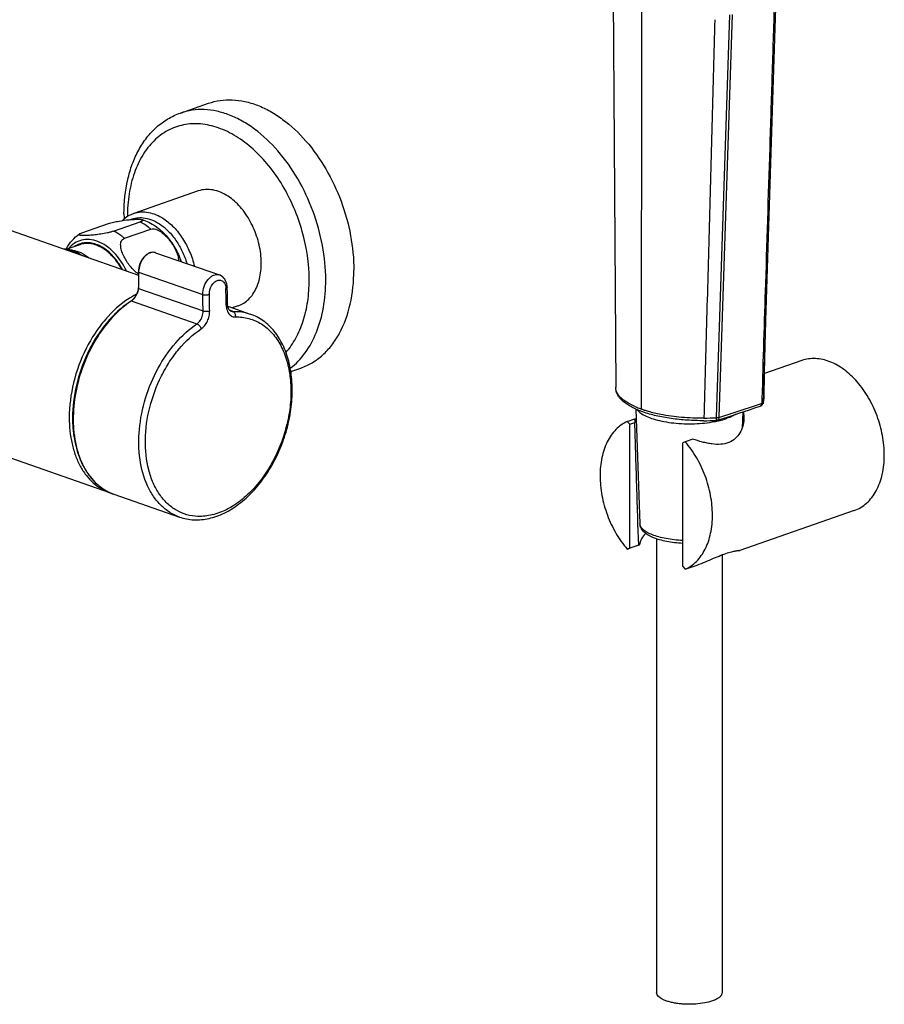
# Model space of a CAD drawing. Header units: millimetres. Extents: x -108 to 621, y -139 to 745.
# Tile 2 of 29: x 125 to 310, y -80 to 131. Entities that reach past the tile are written whole.
import ezdxf

# ---------------------------------------------------------------- set-up
doc = ezdxf.new("R2010")
doc.units = ezdxf.units.MM
doc.header["$LTSCALE"] = 23.1
doc.layers.get('0').update_dxf_attribs({"linetype": 'CONTINUOUS'})

msp = doc.modelspace()

# ---------------------------------------------------------------- linework, layer by layer
at = {"color": 7, "linetype": 'CONTINUOUS'}
for p, q in [((251.79, 139.07), (252.38, 52.07)), ((285.93, 111.38), (286.77, 138.41)), ((-21.01, 135.86), (150.26, 76.16)), ((159.25, 110.82), (165.26, 112.91)), ((163.08, 94.15), (149.29, 89.34)), ((138.19, 85.19), (143.84, 87.16)), ((144.96, 85.54), (150.61, 87.51)), ((147.26, 84.02), (152.91, 85.99)), ((137.74, 82.65), (134.93, 81.67)), ((136.15, 81.5), (135.08, 81.65)), ((153.94, 80.93), (167.61, 76.17)), ((150.26, 76.82), (150.26, 73.53)), ((150.25, 73.34), (150.25, 73.23)), ((148.68, 70.6), (148.68, 70.6)), ((169.34, 69.98), (169.34, 69.98)), ((171.63, 69.6), (170.35, 69.15)), ((283.96, 48.6), (284.67, 71.57)), ((169.39, 69.49), (174.19, 67.81)), ((170.04, 68.44), (170.04, 68.44)), ((144.16, 29.57), (57.3, 59.84)), ((292.22, 57.87), (284.22, 55.08)), ((182.86, 55.51), (185.01, 56.26)), ((252.38, 52.08), (252.38, 52.14)), ((283.87, 48.6), (283.92, 48.73)), ((283.93, 48.74), (283.92, 48.73)), ((283.93, 48.74), (283.99, 48.96)), ((256.65, 47.48), (257.56, 22.95)), ((279.56, 46.85), (279.44, 43.42)), ((283.28, 48.11), (283.28, 48.11)), ((254.85, 44.82), (256.46, 45.38)), ((255.39, 44.23), (254.85, 44.82)), ((255.39, 44.23), (256.46, 44.6)), ((256.68, 37.47), (256.46, 44.6)), ((273.8, 45.06), (273.8, 45.06)), ((255.39, 17.72), (255.39, 44.23)), ((267.24, 40.5), (266.7, 40.29)), ((266.7, 13.78), (266.7, 40.29)), ((268.85, 41.06), (267.24, 40.5)), ((145.01, 29.27), (159.05, 24.38)), ((303.41, 25.77), (278.92, 17.23)), ((257.29, 18.39), (257.14, 22.94)), ((261.12, 19.71), (261.12, -77.43)), ((257.43, 18.4), (254.85, 17.51)), ((254.85, 17.51), (255.39, 17.72)), ((257.29, 18.39), (255.39, 17.72)), ((275.12, 16.29), (275.12, -77.43)), ((266.7, 13.78), (267.24, 13.19)), ((267.24, 13.19), (269.82, 14.09))]:
    msp.add_line(p, q, dxfattribs=at)
at = {"color": 9, "linetype": 'CONTINUOUS'}
for p, q in [((257.86, 47.49), (257.93, 132.59)), ((276.74, 131.87), (273.88, 45.64)), ((277.26, 131.9), (274.45, 45.72)), ((150.31, 76.77), (164.02, 71.99)), ((150.31, 76.77), (150.31, 73.48)), ((150.31, 73.28), (164.1, 68.48)), ((148.75, 70.61), (162.79, 65.71)), ((170.44, 68.38), (169.79, 68.61)), ((284.46, 65), (284.51, 66.44)), ((252.39, 52.06), (252.38, 52.07)), ((252.38, 52.06), (252.38, 52.07)), ((283.65, 49.74), (283.62, 48.72)), ((256.49, 48.02), (256.47, 48.03)), ((256.5, 48.02), (256.48, 48.03))]:
    msp.add_line(p, q, dxfattribs=at)
at = {"color": 7, "linetype": 'CONTINUOUS'}
for points in [[(284.51, 66.44), (284.79, 75.34), (285.93, 111.38)], [(169.27, 73.49), (169.24, 73.86), (169.17, 74.26), (169.07, 74.62), (168.93, 74.95), (168.76, 75.26), (168.55, 75.52), (168.32, 75.76), (168.06, 75.95), (167.78, 76.1), (167.61, 76.17)], [(149.67, 71.71), (149.58, 71.57), (149.48, 71.43)], [(150.16, 72.77), (150.08, 72.55), (149.96, 72.24), (149.8, 71.94), (149.67, 71.71)], [(150.25, 73.23), (150.23, 73.07), (150.19, 72.9), (150.16, 72.77)], [(150.26, 73.53), (150.25, 73.43), (150.25, 73.34)], [(149.11, 70.98), (148.94, 70.81), (148.77, 70.67), (148.68, 70.6)], [(149.48, 71.43), (149.43, 71.36), (149.28, 71.16), (149.11, 70.98)], [(170.04, 68.44), (169.97, 68.47), (169.85, 68.55), (169.74, 68.65), (169.63, 68.8), (169.53, 68.99), (169.45, 69.21), (169.39, 69.46), (169.35, 69.73), (169.34, 69.98)], [(284.1, 49.73), (284.22, 55.27), (284.36, 60.98), (284.51, 66.44)], [(283.28, 48.11), (283.35, 48.14), (283.47, 48.2), (283.59, 48.27), (283.7, 48.37), (283.79, 48.48), (283.87, 48.6)], [(283.99, 48.96), (284.08, 49.39), (284.1, 49.73)], [(273.8, 45.06), (273.84, 45.06), (273.94, 45.07), (274.04, 45.09), (274.12, 45.11)]]:
    msp.add_lwpolyline(points, dxfattribs=at)
for centre, radius, start, end in [((184.34, 89.27), 37.16, 180.0048, 181.7481), ((134.3, 76.17), 5.54, 81.9685, 89.2726), ((143.94, 76.73), 10.42, 150.9858, 151.5643), ((143.89, 76.75), 10.36, 150.5548, 150.9856), ((153.67, 81.36), 6.04, 233.1241, 235.5413), ((-1098.29, 46.4), 1267.85, 1.06566, 1.22432), ((261.14, 51.31), 5.8, 236.3095, 236.8917), ((194.57, 303.88), 270.71, 287.0891, 289.13), ((271.11, 96.32), 51.33, 270.1535, 273.0052), ((269.27, 67.75), 23.33, 280.551, 281.3105), ((269.47, 66.71), 22.27, 281.3098, 282.1478), ((269.73, 65.54), 21.08, 282.1465, 283.1086), ((147.57, 39.36), 10.37, 250.7838, 253.0263)]:
    msp.add_arc(centre, radius, start, end, dxfattribs=at)
at = {"color": 9, "linetype": 'CONTINUOUS'}
for centre, radius, start, end in [((133.91, 75.58), 6.01, 79.0694, 80.221), ((133.9, 75.5), 6.1, 78.1802, 79.07), ((133.65, 74.61), 7.02, 70.1782, 70.7823), ((153.42, 79.36), 1.66, 86.6547, 88.3215), ((153.42, 79.42), 1.6, 78.0218, 86.6883), ((153.43, 79.48), 1.54, 70.7771, 77.9755), ((154.96, 76.76), 4.65, 174.0103, 179.327), ((154.63, 76.77), 4.32, 179.3981, 179.9993), ((158.06, 55.8), 18.21, 118.9719, 122.4232), ((157.78, 56.29), 17.64, 118.7138, 118.9619), ((157.68, 56.48), 17.42, 117.7362, 118.7154), ((157.51, 56.8), 17.07, 116.6895, 117.7365), ((144.78, 74.83), 5.86, 324.9595, 327.5904), ((145.98, 74.07), 4.44, 327.5419, 334.8851), ((146.07, 74.03), 4.35, 334.888, 337.3911), ((146.18, 73.98), 4.23, 337.3901, 339.9454), ((146.35, 73.92), 4.05, 339.9408, 342.5774), ((147.92, 73.43), 2.4, 342.588, 343.5999), ((147.96, 73.42), 2.36, 343.5985, 345.0366), ((148.11, 73.38), 2.2, 344.9728, 352.6576), ((148.28, 73.35), 2.03, 352.7089, 358.0726), ((143.83, 73.48), 6.49, 358.5408, 0.0033), ((143.93, 73.48), 6.38, 358.2419, 358.5377), ((-1102.53, 44.92), 1266.85, 1.06566, 1.22432), ((-1102.39, 44.92), 1268.12, 1.06566, 1.22432), ((-1098.85, 46.15), 1268.12, 1.06566, 1.22432), ((159.64, 54.35), 19.56, 123.8011, 123.9889), ((145.81, 74.1), 4.6, 321.8432, 324.3329), ((145.4, 74.4), 5.11, 324.3054, 324.9092), ((194.46, 305.83), 272.14, 287.0927, 289.0159), ((199.35, 291.52), 257.01, 289.0261, 289.1414), ((283.18, 48.99), 0.79, 341.4093, 358.223), ((281.32, 49.85), 2.79, 341.4876, 342.2617), ((281.62, 49.78), 2.48, 353.0413, 358.8767), ((263.6, 64.37), 17.83, 246.4882, 247.7702), ((264.73, 67.18), 20.86, 247.8348, 250.7924), ((265.6, 69.68), 23.5, 250.785, 252.3894), ((271.1, 98.81), 53.25, 270.1603, 272.9981), ((149.1, 39.93), 11.46, 227.928, 229.2749), ((148.87, 39.66), 11.1, 229.263, 234.888), ((148.61, 39.3), 10.66, 234.925, 236.9761), ((148.48, 39.11), 10.44, 236.9677, 242.4728), ((148.4, 38.95), 10.25, 242.4858, 244.6404), ((148.35, 38.85), 10.15, 244.6376, 250.7711)]:
    msp.add_arc(centre, radius, start, end, dxfattribs=at)
at = {"color": 7, "linetype": 'CONTINUOUS'}
for centre, major_axis, ratio, start_param, end_param in [((267.98, 40.63), (10.79, -6.99), 0.582074, -2.832342, -2.738993), ((268.25, 22.51), (10.97, 4.11), 0.023093, -3.093858, -2.98309)]:
    msp.add_ellipse(centre, major_axis=major_axis, ratio=ratio, start_param=start_param, end_param=end_param, dxfattribs=at)
at = {"color": 9, "linetype": 'CONTINUOUS'}
for points, knots in [([(286.36, 136.21), (286.19, 131.06), (285.86, 120.75), (285.22, 100.13), (284.73, 84.66), (284.41, 74.35)], [0, 0, 0, 0, 0.249992, 0.499984, 1, 1, 1, 1]), ([(273.58, 130.8), (273.48, 127.25), (273.28, 120.15), (272.98, 109.5), (272.7, 98.85), (272.32, 84.64), (271.83, 66.88), (271.44, 52.67), (271.25, 45.57)], [0, 0, 0, 0, 0.124835, 0.249787, 0.374843, 0.499906, 0.749949, 1, 1, 1, 1]), ([(190.34, 75.1), (190.34, 77.57), (189.84, 82.61), (187.8, 89.93), (184.58, 96.79), (180.38, 102.75), (176.17, 106.76), (172.54, 109.13), (169.83, 110.43), (167.09, 111.27), (164.38, 111.63), (161.74, 111.51), (160.05, 111.1), (159.25, 110.82)], [0, 0, 0, 0, 0.138094, 0.280741, 0.422785, 0.559155, 0.685713, 0.744617, 0.800436, 0.853351, 0.903779, 0.952377, 1, 1, 1, 1]), ([(186.8, 75.1), (186.8, 78.59), (186, 83.91), (183.64, 90.58), (181.24, 95.32), (178.31, 99.55), (174.97, 103.12), (171.33, 105.89), (167.51, 107.76), (163.66, 108.64), (159.91, 108.47), (156.44, 107.22), (153.43, 104.96), (151, 101.82), (149.22, 97.93), (148.14, 93.46), (147.91, 90.29), (147.91, 88.65)], [0, 0, 0, 0, 0.144765, 0.219199, 0.292779, 0.363988, 0.431533, 0.494511, 0.552592, 0.606202, 0.656641, 0.705974, 0.756571, 0.810454, 0.868866, 0.93217, 1, 1, 1, 1]), ([(149.29, 89.34), (149.77, 89.51), (150.82, 89.72), (152.45, 89.62), (154.11, 89.11), (155.16, 88.53), (155.67, 88.2)], [0, 0, 0, 0, 0.230479, 0.469824, 0.725057, 1, 1, 1, 1]), ([(148.6, 88.03), (149.01, 88.21), (149.9, 88.45), (150.82, 88.47), (151.28, 88.42)], [0, 0, 0, 0, 0.493425, 1, 1, 1, 1]), ([(152.91, 85.99), (152.73, 86.14), (152.01, 86.72), (151.23, 87.21), (150.61, 87.51)], [0, 0, 0, 0, 0.26003, 1, 1, 1, 1]), ([(151.28, 88.42), (151.88, 88.36), (153.12, 88.05), (154.25, 87.46), (154.8, 87.09)], [0, 0, 0, 0, 0.478464, 1, 1, 1, 1]), ([(154.8, 87.09), (155.47, 86.65), (156.75, 85.57), (158.38, 83.57), (159.72, 81.21), (160.38, 79.49), (160.64, 78.6)], [0, 0, 0, 0, 0.228795, 0.47564, 0.735121, 1, 1, 1, 1]), ([(155.67, 88.2), (156.46, 87.68), (157.96, 86.39), (159.83, 83.98), (161.31, 81.16), (162, 79.1), (162.25, 78.04)], [0, 0, 0, 0, 0.228578, 0.476188, 0.736224, 1, 1, 1, 1]), ([(147.26, 84.02), (147.07, 84.17), (146.36, 84.75), (145.57, 85.24), (144.96, 85.54)], [0, 0, 0, 0, 0.26003, 1, 1, 1, 1]), ([(147.71, 77.05), (147.02, 78.49), (145.7, 80.47), (143.43, 82.43), (141.66, 83.4), (139.85, 83.84), (138.09, 83.73), (136.5, 83.03), (135.65, 82.25), (135.28, 81.8)], [0, 0, 0, 0, 0.301315, 0.438559, 0.564057, 0.678543, 0.785426, 0.890448, 1, 1, 1, 1]), ([(137.57, 82.76), (137.49, 82.73), (137.15, 82.59), (136.84, 82.42), (136.61, 82.27)], [0, 0, 0, 0, 0.248742, 1, 1, 1, 1]), ([(146.86, 77.34), (146.32, 78.35), (145.08, 80.16), (143.04, 81.91), (141.28, 82.75), (140, 83.07), (138.74, 83.1), (137.94, 82.91), (137.57, 82.76)], [0, 0, 0, 0, 0.294082, 0.559454, 0.679538, 0.791559, 0.897392, 1, 1, 1, 1]), ([(135.15, 81.47), (135.21, 81.45), (135.49, 81.39), (135.76, 81.31), (135.96, 81.24)], [0, 0, 0, 0, 0.246218, 1, 1, 1, 1]), ([(136.03, 81.22), (136.11, 81.19), (136.44, 81.06), (136.75, 80.92), (136.98, 80.79)], [0, 0, 0, 0, 0.245236, 1, 1, 1, 1]), ([(153.47, 81.02), (153.29, 81.03), (152.93, 80.98), (152.4, 80.76), (151.89, 80.4), (151.25, 79.74), (150.64, 78.69), (150.39, 77.73), (150.34, 77.24)], [0, 0, 0, 0, 0.098587, 0.20565, 0.322686, 0.449259, 0.721798, 1, 1, 1, 1]), ([(150.31, 76.77), (150.31, 76.77), (150.28, 76.78), (150.26, 76.8), (150.26, 76.82)], [0, 0, 0, 0, 0.342626, 1, 1, 1, 1]), ([(164.02, 71.99), (164.02, 72.57), (164.23, 73.74), (164.93, 75.02), (165.71, 75.78), (166.34, 76.14), (166.99, 76.3), (167.42, 76.24), (167.61, 76.17)], [0, 0, 0, 0, 0.281103, 0.558605, 0.685121, 0.7997, 0.903183, 1, 1, 1, 1]), ([(165.44, 72.01), (165.42, 72.65), (165.68, 73.62), (166.42, 74.58), (167.01, 74.97), (167.49, 75.08), (167.84, 75.07), (168.16, 74.95), (168.54, 74.67), (168.89, 74.08), (168.97, 73.54), (168.98, 73.25)], [0, 0, 0, 0, 0.290218, 0.427987, 0.548066, 0.601806, 0.652683, 0.702762, 0.754319, 0.867872, 1, 1, 1, 1]), ([(181.82, 59.61), (182.64, 60.53), (184.11, 62.67), (185.66, 66.39), (186.6, 70.6), (186.8, 73.57), (186.8, 75.1)], [0, 0, 0, 0, 0.223213, 0.464148, 0.72359, 1, 1, 1, 1]), ([(182.76, 56.2), (183.98, 57.13), (186.22, 59.5), (188.59, 63.99), (190.04, 69.3), (190.34, 73.12), (190.34, 75.1)], [0, 0, 0, 0, 0.218754, 0.457007, 0.717857, 1, 1, 1, 1]), ([(149.68, 71.71), (149.68, 71.71), (149.68, 71.71), (149.67, 71.71), (149.67, 71.71)], [0, 0, 0, 0, 0.39794, 1, 1, 1, 1]), ([(149.73, 71.68), (149.73, 71.69), (149.71, 71.69), (149.69, 71.7), (149.68, 71.71)], [0, 0, 0, 0, 0.312918, 1, 1, 1, 1]), ([(150.21, 72.71), (150.19, 72.72), (150.17, 72.73), (150.15, 72.76), (150.16, 72.77)], [0, 0, 0, 0, 0.650368, 1, 1, 1, 1]), ([(150.31, 73.28), (150.3, 73.29), (150.28, 73.3), (150.25, 73.32), (150.25, 73.34)], [0, 0, 0, 0, 0.336702, 1, 1, 1, 1]), ([(150.31, 73.48), (150.31, 73.49), (150.29, 73.49), (150.27, 73.5), (150.26, 73.51)], [0, 0, 0, 0, 0.302677, 1, 1, 1, 1]), ([(164.02, 71.99), (164.13, 71.95), (164.37, 71.91), (164.73, 71.9), (165.1, 71.93), (165.33, 71.98), (165.44, 72.01)], [0, 0, 0, 0, 0.231018, 0.49848, 0.766745, 1, 1, 1, 1]), ([(169.27, 73.49), (169.27, 73.44), (169.21, 73.36), (169.09, 73.29), (169.02, 73.26), (168.98, 73.25)], [0, 0, 0, 0, 0.377253, 0.656735, 1, 1, 1, 1]), ([(148.3, 71.16), (146.39, 69.95), (143.76, 67.55), (140.9, 63.73), (138.35, 59.3), (136.13, 53.26), (135.46, 48.14), (135.46, 45.62)], [0, 0, 0, 0, 0.229382, 0.353831, 0.4826, 0.744835, 1, 1, 1, 1]), ([(147.66, 69.88), (145.92, 68.61), (142.71, 65.38), (139.11, 59.44), (136.76, 52.71), (136.17, 47.95), (136.17, 45.62)], [0, 0, 0, 0, 0.232862, 0.486133, 0.746797, 1, 1, 1, 1]), ([(148.7, 70.57), (147.22, 69.57), (144.4, 67.07), (140.97, 62.4), (138.34, 56.96), (136.69, 51.11), (136.13, 45.24), (136.61, 40.55), (137.61, 37.18), (138.61, 34.96), (139.86, 33.02), (140.88, 31.91), (141.42, 31.42)], [0, 0, 0, 0, 0.12095, 0.252242, 0.389707, 0.528034, 0.661771, 0.786272, 0.844199, 0.898996, 0.950799, 1, 1, 1, 1]), ([(148.75, 70.61), (148.75, 70.61), (148.72, 70.62), (148.69, 70.61), (148.68, 70.6)], [0, 0, 0, 0, 0.285355, 1, 1, 1, 1]), ([(149.17, 70.96), (149.14, 70.93), (149.01, 70.8), (148.87, 70.68), (148.75, 70.61)], [0, 0, 0, 0, 0.259345, 1, 1, 1, 1]), ([(149.43, 71.26), (149.41, 71.23), (149.33, 71.13), (149.24, 71.03), (149.17, 70.96)], [0, 0, 0, 0, 0.254704, 1, 1, 1, 1]), ([(169.34, 69.98), (169.34, 69.93), (169.28, 69.85), (169.16, 69.78), (169.09, 69.75), (169.05, 69.74)], [0, 0, 0, 0, 0.378346, 0.657517, 1, 1, 1, 1]), ([(169.05, 69.74), (169.05, 69.58), (169.09, 69.01), (169.26, 68.44), (169.48, 68.08)], [0, 0, 0, 0, 0.270173, 1, 1, 1, 1]), ([(162.79, 65.71), (162.99, 65.85), (163.47, 66.3), (163.97, 67.25), (164.11, 68.07), (164.1, 68.48)], [0, 0, 0, 0, 0.230738, 0.613302, 1, 1, 1, 1]), ([(163.66, 64.63), (163.94, 64.82), (164.47, 65.32), (165.06, 66.27), (165.43, 67.36), (165.51, 68.12), (165.51, 68.5)], [0, 0, 0, 0, 0.230368, 0.48283, 0.744512, 1, 1, 1, 1]), ([(164.1, 68.48), (164.2, 68.45), (164.44, 68.4), (164.8, 68.39), (165.17, 68.42), (165.4, 68.47), (165.51, 68.5)], [0, 0, 0, 0, 0.231181, 0.498647, 0.766828, 1, 1, 1, 1]), ([(169.48, 68.08), (169.64, 67.81), (169.97, 67.45), (170.54, 67.22), (170.84, 67.18), (170.99, 67.19)], [0, 0, 0, 0, 0.513816, 0.756034, 1, 1, 1, 1]), ([(170.04, 68.44), (170.14, 68.41), (170.27, 68.38), (170.41, 68.38), (170.44, 68.38)], [0, 0, 0, 0, 0.746835, 1, 1, 1, 1]), ([(170.44, 68.38), (171.08, 68.4), (172.36, 68.33), (173.6, 68.02), (174.19, 67.81)], [0, 0, 0, 0, 0.504527, 1, 1, 1, 1]), ([(170.44, 68.38), (170.54, 68.35), (170.73, 68.22), (170.91, 67.93), (171.01, 67.57), (171.01, 67.31), (170.99, 67.19)], [0, 0, 0, 0, 0.215806, 0.45974, 0.726448, 1, 1, 1, 1]), ([(159.05, 24.38), (158.32, 24.63), (156.9, 25.32), (155.02, 26.83), (153.41, 28.77), (151.63, 31.98), (150.33, 36.86), (150.26, 43.28), (151.6, 49.93), (154.23, 56.24), (157.94, 61.69), (161.11, 64.59), (162.79, 65.71)], [0, 0, 0, 0, 0.047597, 0.09653, 0.147915, 0.202516, 0.322189, 0.45494, 0.595901, 0.738261, 0.874898, 1, 1, 1, 1]), ([(162.79, 65.71), (162.89, 65.68), (163.09, 65.56), (163.43, 65.22), (163.61, 64.88), (163.66, 64.63)], [0, 0, 0, 0, 0.223715, 0.481726, 1, 1, 1, 1]), ([(170.99, 67.19), (171.97, 67.22), (173.94, 67), (176.68, 65.79), (179.02, 63.77), (180.52, 61.54), (181.47, 59.5), (182.26, 57.19), (182.86, 54.01), (182.97, 49.96), (182.46, 45.75), (181.38, 41.55), (179.75, 37.52), (177.64, 33.8), (175.13, 30.55), (172.31, 27.89), (169.29, 25.92), (166.16, 24.72), (164.02, 24.48), (163.01, 24.51)], [0, 0, 0, 0, 0.050113, 0.099635, 0.150984, 0.206072, 0.235422, 0.26602, 0.330827, 0.399998, 0.472436, 0.546703, 0.621184, 0.694245, 0.764385, 0.830402, 0.891569, 0.947834, 1, 1, 1, 1]), ([(163.01, 24.51), (162.2, 24.54), (160.6, 24.78), (158.35, 25.74), (156.35, 27.24), (154.67, 29.25), (153.34, 31.69), (152.03, 35.55), (151.49, 41.07), (152.46, 47.94), (154.53, 53.53), (156.87, 57.63), (159.5, 61.2), (161.91, 63.46), (163.66, 64.63)], [0, 0, 0, 0, 0.048742, 0.097093, 0.146669, 0.198852, 0.254578, 0.314275, 0.444782, 0.586465, 0.731677, 0.803021, 0.872093, 1, 1, 1, 1]), ([(256.47, 48.03), (255.87, 48.29), (254.8, 48.83), (253.65, 49.69), (252.99, 50.42), (252.65, 50.96), (252.44, 51.51), (252.39, 51.88), (252.38, 52.06)], [0, 0, 0, 0, 0.325356, 0.594398, 0.709439, 0.813424, 0.909064, 1, 1, 1, 1]), ([(283.62, 48.72), (283.62, 48.65), (283.6, 48.51), (283.54, 48.33), (283.43, 48.19), (283.33, 48.13), (283.28, 48.11)], [0, 0, 0, 0, 0.288992, 0.550079, 0.783753, 1, 1, 1, 1]), ([(283.62, 48.72), (283.69, 48.74), (283.81, 48.79), (283.91, 48.87), (283.94, 48.92)], [0, 0, 0, 0, 0.577263, 1, 1, 1, 1]), ([(283.98, 49), (283.99, 49.04), (284.04, 49.2), (284.07, 49.36), (284.08, 49.48)], [0, 0, 0, 0, 0.253847, 1, 1, 1, 1]), ([(258.49, 47.28), (258.76, 47.19), (259.92, 46.84), (261.1, 46.57), (262.01, 46.4)], [0, 0, 0, 0, 0.236828, 1, 1, 1, 1]), ([(262.01, 46.4), (263.48, 46.11), (266.56, 45.69), (269.66, 45.57), (271.25, 45.57)], [0, 0, 0, 0, 0.485664, 1, 1, 1, 1]), ([(135.46, 45.62), (135.46, 43.75), (135.73, 40.99), (136.73, 37.56), (137.73, 35.3), (139, 33.33), (140.51, 31.68), (142.23, 30.4), (143.5, 29.8), (144.16, 29.57)], [0, 0, 0, 0, 0.288818, 0.423116, 0.550089, 0.67003, 0.783863, 0.89315, 1, 1, 1, 1]), ([(136.17, 45.62), (136.17, 45.07), (136.23, 42.96), (136.55, 40.85), (136.96, 39.34)], [0, 0, 0, 0, 0.259763, 1, 1, 1, 1]), ([(273.84, 45.14), (273.84, 45.13), (273.83, 45.11), (273.82, 45.08), (273.81, 45.06)], [0, 0, 0, 0, 0.334709, 1, 1, 1, 1]), ([(273.88, 45.64), (273.88, 45.54), (273.88, 45.37), (273.86, 45.21), (273.84, 45.14)], [0, 0, 0, 0, 0.590226, 1, 1, 1, 1]), ([(273.88, 45.64), (273.94, 45.64), (274.13, 45.65), (274.32, 45.68), (274.45, 45.72)], [0, 0, 0, 0, 0.270157, 1, 1, 1, 1]), ([(274.45, 45.72), (274.45, 45.65), (274.43, 45.51), (274.37, 45.33), (274.26, 45.19), (274.17, 45.13), (274.12, 45.11)], [0, 0, 0, 0, 0.296044, 0.559667, 0.790533, 1, 1, 1, 1]), ([(266.7, 19.36), (266.09, 19.38), (264.9, 19.48), (263.19, 19.73), (261.63, 20.08), (260.27, 20.51), (259.15, 21.03), (258.4, 21.53), (257.97, 21.97), (257.75, 22.29), (257.61, 22.62), (257.57, 22.84), (257.56, 22.95)], [0, 0, 0, 0, 0.176892, 0.345167, 0.500384, 0.638757, 0.757502, 0.855404, 0.896949, 0.934189, 0.968077, 1, 1, 1, 1])]:
    msp.add_open_spline(points, degree=3, knots=knots, dxfattribs=at)
at = {"color": 7, "linetype": 'CONTINUOUS'}
for points, knots in [([(165.26, 112.91), (166.06, 113.19), (167.75, 113.6), (170.39, 113.73), (173.1, 113.36), (175.84, 112.52), (178.55, 111.22), (182.18, 108.85), (186.39, 104.85), (190.59, 98.89), (193.81, 92.03), (195.85, 84.7), (196.35, 79.66), (196.35, 77.19)], [0, 0, 0, 0, 0.047623, 0.096221, 0.146649, 0.199564, 0.255383, 0.314287, 0.440845, 0.577215, 0.719259, 0.861906, 1, 1, 1, 1]), ([(147.18, 89.27), (147.18, 91.72), (147.54, 95.34), (148.87, 99.87), (150.24, 102.9), (151.98, 105.59), (154.08, 107.86), (156.51, 109.65), (158.32, 110.5), (159.25, 110.82)], [0, 0, 0, 0, 0.279349, 0.410927, 0.536869, 0.657673, 0.774263, 0.887892, 1, 1, 1, 1]), ([(169.46, 93), (168.95, 93.34), (167.9, 93.91), (166.24, 94.42), (164.61, 94.53), (163.56, 94.32), (163.08, 94.15)], [0, 0, 0, 0, 0.274967, 0.530163, 0.769526, 1, 1, 1, 1]), ([(171.63, 69.6), (172.05, 69.74), (172.85, 70.13), (173.92, 70.99), (174.83, 72.09), (175.83, 73.92), (176.57, 76.68), (176.6, 80.32), (175.83, 84.09), (174.33, 87.66), (172.22, 90.74), (170.41, 92.37), (169.46, 93)], [0, 0, 0, 0, 0.047606, 0.096554, 0.147967, 0.20261, 0.322399, 0.455275, 0.596317, 0.738663, 0.875161, 1, 1, 1, 1]), ([(149.29, 89.34), (148.84, 89.19), (147.97, 88.77), (147.22, 88.17), (146.88, 87.84)], [0, 0, 0, 0, 0.495682, 1, 1, 1, 1]), ([(143.84, 87.16), (144.19, 87.28), (144.95, 87.48), (146.43, 87.77), (147.86, 87.97), (149.15, 88.07), (149.94, 88.1), (150.51, 88.09), (150.88, 88.06), (151.04, 88.03), (151.1, 88.01)], [0, 0, 0, 0, 0.151401, 0.318197, 0.614833, 0.739639, 0.848025, 0.937013, 0.972361, 1, 1, 1, 1]), ([(151.1, 88.01), (151.13, 88), (151.18, 87.98), (151.24, 87.94), (151.26, 87.88), (151.22, 87.81), (151.14, 87.74), (151.02, 87.67), (150.83, 87.59), (150.69, 87.53), (150.61, 87.51)], [0, 0, 0, 0, 0.093148, 0.162394, 0.216682, 0.28225, 0.384396, 0.535454, 0.741378, 1, 1, 1, 1]), ([(151.1, 88.01), (152.06, 87.7), (153.93, 86.76), (156.28, 84.67), (158.17, 82.05), (159.08, 80.06), (159.43, 79.02)], [0, 0, 0, 0, 0.239585, 0.485914, 0.74028, 1, 1, 1, 1]), ([(134.87, 81.85), (135.21, 82.46), (136.03, 83.61), (137.09, 84.55), (137.66, 84.95)], [0, 0, 0, 0, 0.501256, 1, 1, 1, 1]), ([(144.96, 85.54), (144.76, 85.47), (144.33, 85.34), (143.42, 85.12), (142.29, 84.92), (141.19, 84.77), (140.38, 84.69), (139.83, 84.64), (139.33, 84.62), (138.87, 84.6), (138.46, 84.6), (138.15, 84.62), (137.94, 84.64), (137.81, 84.66), (137.7, 84.69), (137.62, 84.72), (137.56, 84.76), (137.54, 84.83), (137.59, 84.9), (137.63, 84.93), (137.66, 84.95)], [0, 0, 0, 0, 0.081191, 0.173991, 0.360189, 0.52839, 0.60454, 0.675419, 0.740918, 0.800712, 0.854137, 0.90009, 0.919802, 0.936983, 0.95137, 0.962747, 0.971155, 0.977929, 0.986541, 1, 1, 1, 1]), ([(137.66, 84.95), (137.72, 85), (137.9, 85.08), (138.08, 85.15), (138.19, 85.19)], [0, 0, 0, 0, 0.406404, 1, 1, 1, 1]), ([(152.91, 85.99), (153.25, 86.11), (153.86, 86.04), (154.57, 85.73), (155.29, 85.28), (156.11, 84.57), (156.96, 83.59), (157.68, 82.55), (158.27, 81.46), (158.7, 80.36), (158.85, 79.59), (158.85, 79.22)], [0, 0, 0, 0, 0.110193, 0.173305, 0.238814, 0.372162, 0.50521, 0.63608, 0.763562, 0.885934, 1, 1, 1, 1]), ([(146.7, 77.4), (146.18, 78.36), (144.97, 80.09), (143.01, 81.76), (141.32, 82.57), (140.09, 82.9), (138.88, 82.94), (138.11, 82.77), (137.74, 82.65)], [0, 0, 0, 0, 0.293391, 0.558531, 0.678782, 0.791117, 0.897268, 1, 1, 1, 1]), ([(150.05, 76.53), (149.72, 76.78), (149.1, 77.34), (148.3, 78.28), (147.61, 79.29), (147.05, 80.33), (146.64, 81.39), (146.45, 82.28), (146.47, 82.96), (146.59, 83.42), (146.85, 83.81), (147.12, 83.97), (147.26, 84.02)], [0, 0, 0, 0, 0.138924, 0.277188, 0.413179, 0.545747, 0.67325, 0.792713, 0.848243, 0.900353, 0.949885, 1, 1, 1, 1]), ([(135.08, 81.65), (135.62, 81.58), (136.72, 81.26), (137.71, 80.7), (138.2, 80.37)], [0, 0, 0, 0, 0.478964, 1, 1, 1, 1]), ([(136.15, 81.5), (136.78, 81.41), (138.07, 81), (139.2, 80.26), (139.74, 79.82)], [0, 0, 0, 0, 0.474357, 1, 1, 1, 1]), ([(153.94, 80.93), (153.74, 81), (153.3, 81.07), (152.63, 80.91), (151.99, 80.55), (151.2, 79.81), (150.48, 78.55), (150.26, 77.39), (150.26, 76.82)], [0, 0, 0, 0, 0.100872, 0.207262, 0.323006, 0.449205, 0.723416, 1, 1, 1, 1]), ([(185.01, 56.26), (185.86, 56.55), (187.53, 57.34), (189.77, 59.01), (191.74, 61.16), (194, 64.69), (195.9, 70.1), (196.35, 74.75), (196.35, 77.19)], [0, 0, 0, 0, 0.106915, 0.216268, 0.33017, 0.450183, 0.711015, 1, 1, 1, 1]), ([(148.68, 70.6), (146.99, 69.48), (143.83, 66.58), (140.12, 61.14), (137.49, 54.83), (136.16, 48.19), (136.24, 41.78), (137.54, 36.91), (139.33, 33.69), (140.95, 31.74), (142.84, 30.22), (144.28, 29.53), (145.01, 29.27)], [0, 0, 0, 0, 0.125054, 0.261453, 0.403484, 0.544123, 0.676656, 0.796349, 0.851095, 0.902728, 0.952003, 1, 1, 1, 1]), ([(159.05, 24.38), (160.04, 24.03), (162.16, 23.63), (165.47, 23.96), (168.76, 25.15), (171.92, 27.13), (174.86, 29.81), (177.48, 33.09), (179.69, 36.84), (181.42, 40.94), (182.61, 45.22), (183.21, 49.53), (183.19, 53.73), (182.56, 57.66), (181.31, 61.17), (179.48, 64.15), (177.09, 66.46), (175.18, 67.47), (174.19, 67.81)], [0, 0, 0, 0, 0.051365, 0.104567, 0.161076, 0.221741, 0.286698, 0.355443, 0.426984, 0.500002, 0.57302, 0.64456, 0.713305, 0.778261, 0.838925, 0.895434, 0.948635, 1, 1, 1, 1]), ([(309.84, 37.63), (309.84, 39.03), (309.56, 41.89), (308.4, 46.04), (306.58, 49.93), (304.2, 53.3), (301.4, 55.96), (298.35, 57.73), (295.66, 58.36), (293.63, 58.26), (292.68, 58.03), (292.22, 57.87)], [0, 0, 0, 0, 0.13818, 0.280909, 0.42304, 0.559491, 0.686126, 0.800664, 0.903721, 0.952348, 1, 1, 1, 1]), ([(258.21, 46.86), (257.4, 47.14), (256.25, 47.61), (254.89, 48.4), (254.05, 49.02), (253.35, 49.69), (252.82, 50.43), (252.47, 51.23), (252.39, 51.8), (252.38, 52.08)], [0, 0, 0, 0, 0.3092, 0.44574, 0.570912, 0.686385, 0.794752, 0.898087, 1, 1, 1, 1]), ([(257, 47.32), (257.06, 47.24), (257.33, 46.92), (257.66, 46.66), (257.93, 46.48)], [0, 0, 0, 0, 0.224826, 1, 1, 1, 1]), ([(257.98, 46.45), (258.37, 46.19), (259.3, 45.73), (260.89, 45.19), (262.75, 44.77), (265.56, 44.37), (269.2, 44.25), (272.12, 44.54), (273.54, 44.81)], [0, 0, 0, 0, 0.088759, 0.194829, 0.315756, 0.447977, 0.728714, 1, 1, 1, 1]), ([(271.24, 44.99), (270.05, 44.99), (267.7, 45.06), (264.28, 45.41), (261.11, 45.98), (259.13, 46.54), (258.21, 46.86)], [0, 0, 0, 0, 0.270976, 0.533317, 0.778663, 1, 1, 1, 1]), ([(278.17, 46.39), (277.89, 46.22), (277.26, 45.89), (276.61, 45.63), (276.25, 45.51)], [0, 0, 0, 0, 0.466857, 1, 1, 1, 1]), ([(279.63, 46.88), (279.67, 46.75), (279.78, 46.23), (279.82, 45.7), (279.8, 45.3)], [0, 0, 0, 0, 0.248459, 1, 1, 1, 1]), ([(254.85, 44.82), (254.41, 44.62), (253.54, 44.13), (251.97, 42.78), (250.38, 40.45), (249.26, 37.02), (249.03, 34.51), (249.03, 33.2)], [0, 0, 0, 0, 0.106766, 0.21664, 0.451256, 0.712467, 1, 1, 1, 1]), ([(256.46, 45.38), (256.49, 45.37), (256.58, 45.36), (256.66, 45.35), (256.71, 45.35)], [0, 0, 0, 0, 0.378759, 1, 1, 1, 1]), ([(279.8, 45.3), (279.79, 44.8), (279.62, 43.77), (279.01, 42.34), (277.99, 41.1), (276.55, 40.22), (274.81, 39.86), (273.24, 39.94), (271.94, 40.17), (270.56, 40.5), (269.53, 40.83), (268.85, 41.06)], [0, 0, 0, 0, 0.107352, 0.216603, 0.327632, 0.442419, 0.56552, 0.700213, 0.771863, 0.846001, 1, 1, 1, 1]), ([(274.51, 45.01), (274.66, 45.04), (275.25, 45.19), (275.83, 45.36), (276.25, 45.51)], [0, 0, 0, 0, 0.262212, 1, 1, 1, 1]), ([(273.07, 24.81), (273.07, 26.22), (272.78, 29.08), (271.63, 33.24), (269.8, 37.13), (268.15, 39.46), (267.24, 40.5)], [0, 0, 0, 0, 0.247011, 0.502158, 0.756183, 1, 1, 1, 1]), ([(303.41, 25.77), (303.89, 25.94), (304.84, 26.38), (306.11, 27.33), (307.23, 28.55), (308.16, 30.01), (308.91, 31.68), (309.64, 34.21), (309.84, 36.25), (309.84, 37.63)], [0, 0, 0, 0, 0.106851, 0.216138, 0.329969, 0.44991, 0.576886, 0.711185, 1, 1, 1, 1]), ([(249.03, 33.2), (249.03, 31.79), (249.31, 28.93), (250.47, 24.77), (252.3, 20.88), (253.94, 18.55), (254.85, 17.51)], [0, 0, 0, 0, 0.247011, 0.502158, 0.756183, 1, 1, 1, 1]), ([(267.24, 13.19), (267.68, 13.39), (268.55, 13.88), (270.12, 15.23), (271.71, 17.56), (272.84, 20.99), (273.07, 23.5), (273.07, 24.81)], [0, 0, 0, 0, 0.106766, 0.21664, 0.451256, 0.712467, 1, 1, 1, 1]), ([(266.7, 18.74), (266.12, 18.77), (264.98, 18.86), (263.33, 19.11), (261.82, 19.46), (260.49, 19.91), (259.36, 20.45), (258.44, 21.11), (257.88, 21.81), (257.62, 22.44), (257.57, 22.78), (257.56, 22.95)], [0, 0, 0, 0, 0.163125, 0.318513, 0.462546, 0.592662, 0.708013, 0.810444, 0.905616, 0.952347, 1, 1, 1, 1]), ([(258.78, 20.89), (258.44, 20.55), (257.86, 19.77), (257.53, 18.87), (257.43, 18.4)], [0, 0, 0, 0, 0.505701, 1, 1, 1, 1]), ([(269.82, 14.09), (270.41, 14.32), (271.57, 14.8), (273.25, 15.53), (274.81, 16.18), (276, 16.62), (276.85, 16.87), (277.37, 17.01), (277.82, 17.1), (278.19, 17.16), (278.48, 17.2), (278.69, 17.21), (278.83, 17.22), (278.89, 17.23), (278.91, 17.23), (278.92, 17.23)], [0, 0, 0, 0, 0.198164, 0.390177, 0.56768, 0.720692, 0.785336, 0.841318, 0.888542, 0.927133, 0.957372, 0.979485, 0.993648, 0.997792, 1, 1, 1, 1]), ([(273.07, -79.16), (272.53, -79.35), (271.34, -79.64), (269.45, -79.86), (267.78, -79.89), (266.43, -79.81), (265.45, -79.7), (264.54, -79.54), (263.7, -79.34), (262.95, -79.09), (261.98, -78.67), (261.12, -78.03), (261.12, -77.43)], [0, 0, 0, 0, 0.133315, 0.285768, 0.446283, 0.525801, 0.6028, 0.675859, 0.743677, 0.805152, 0.859436, 1, 1, 1, 1]), ([(275.12, -77.43), (275.12, -77.51), (275.09, -77.68), (274.99, -77.92), (274.81, -78.16), (274.48, -78.48), (273.9, -78.84), (273.37, -79.06), (273.07, -79.16)], [0, 0, 0, 0, 0.085461, 0.176555, 0.277761, 0.392059, 0.665367, 1, 1, 1, 1])]:
    msp.add_open_spline(points, degree=3, knots=knots, dxfattribs=at)
at = {"color": 9, "linetype": 'CONTINUOUS'}
for points in [[(284.41, 74.35), (284.15, 66.15), (283.9, 57.95), (283.65, 49.74)], [(150.26, 73.51), (150.26, 73.52), (150.26, 73.53), (150.26, 73.53)], [(283.94, 48.92), (283.95, 48.93), (283.96, 48.95), (283.97, 48.96)], [(273.81, 45.06), (273.81, 45.06), (273.8, 45.06), (273.8, 45.06)]]:
    msp.add_open_spline(points, degree=3, dxfattribs=at)
at = {"color": 7, "linetype": 'CONTINUOUS'}
msp.add_open_spline([(257.14, 22.94), (256.99, 27.78), (256.83, 32.62), (256.68, 37.47)], degree=3, dxfattribs=at)

doc.saveas('drawing.dxf')
